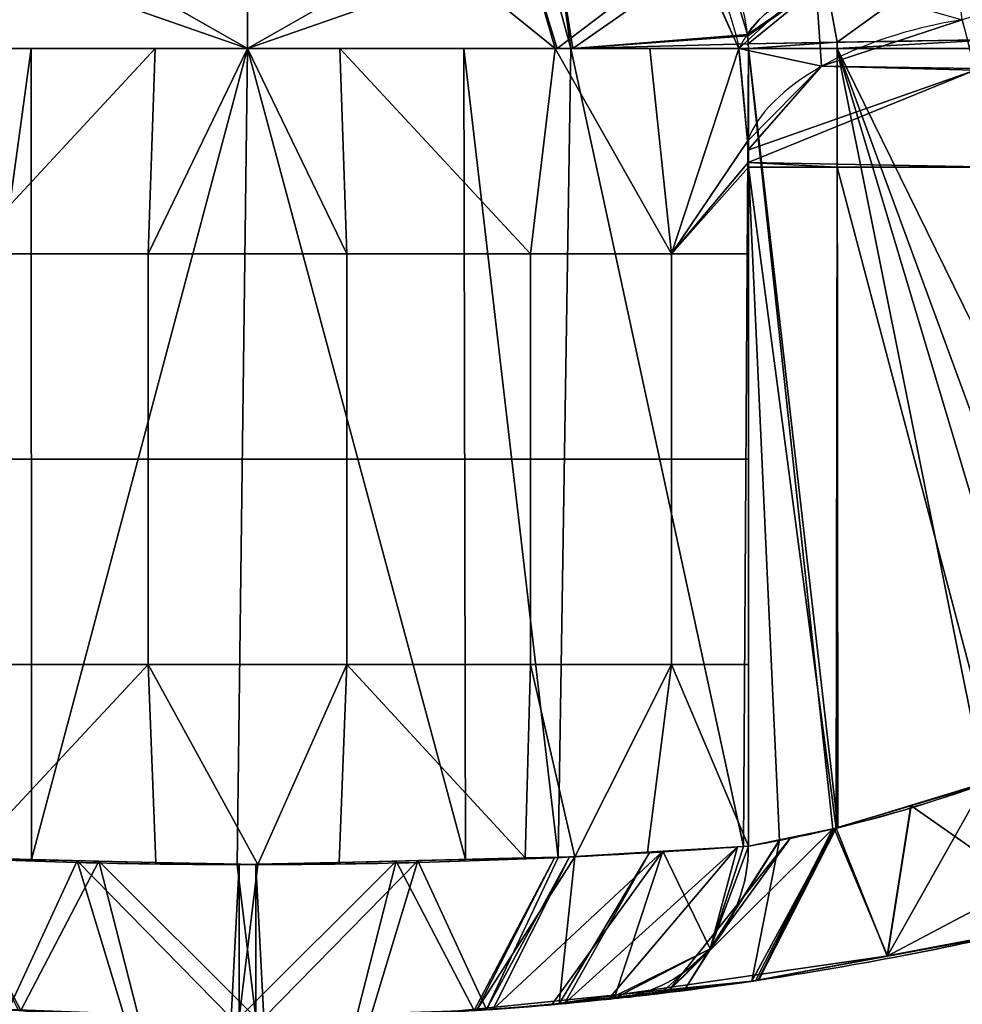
# Model space of a CAD drawing. Header units: millimetres. Extents: x -72 to 72, y -168 to 68.
# Tile 18 of 205: x -4 to 14, y -68 to -48. Entities that reach past the tile are written whole.
import ezdxf

# ---------------------------------------------------------------- set-up
doc = ezdxf.new("R2010")
doc.units = ezdxf.units.MM
doc.layers.add('100', color=7, linetype='Continuous', true_color=0xffffff)

msp = doc.modelspace()

# ---------------------------------------------------------------- linework, layer by layer
at = {"layer": '100', "color": 163, "linetype": 'Continuous'}
for p, q in [((9.798, -64.637, 101), (9.798, -49.039, 101)), ((9.798, -51.356, 77), (9.798, -64.637, 77))]:
    msp.add_line(p, q, dxfattribs=at)
at = {"layer": '100', "color": 163, "linetype": 'Continuous', "extrusion": (0, 0, -1)}
for centre, radius, start, end in [((0, 0, -94), 68, 283.06797, 256.93203), ((0, 0, -81), 65, 283.06797, 256.93203), ((0, 0, -97), 51.024, 286.7388, 253.2612), ((0, 0, -80.215), 50.45, 286.0923, 253.9077)]:
    msp.add_arc(centre, radius, start, end, dxfattribs=at)
at = {"layer": '100', "color": 163, "linetype": 'Continuous'}
for centre, radius, start, end in [((0, 0, 84), 68, 283.06797, 256.93203), ((0, 0, 81), 53.418, 285.9698, 254.0302)]:
    msp.add_arc(centre, radius, start, end, dxfattribs=at)
at = {"layer": '100', "color": 163, "linetype": 'Continuous', "extrusion": (0.136165, -0.869628, 0.474559)}
msp.add_arc((6.659, 41.846, 80.136), 5, 93.5678, 161.7399, dxfattribs=at)
at = {"layer": '100', "color": 163, "linetype": 'Continuous', "extrusion": (0.110686, -0.941471, -0.318404)}
msp.add_arc((8.907, 112.635, 14.821), 5, 192.3972, 266.748, dxfattribs=at)
at = {"layer": '100', "color": 163, "linetype": 'Continuous', "extrusion": (0.104531, -0.86556, 0.489775)}
msp.add_arc((8.467, 40.56, 82.706), 5, 94.5387, 166.1485, dxfattribs=at)
at = {"layer": '100', "color": 163, "linetype": 'Continuous', "extrusion": (0.016412, -0.999865, 0)}
msp.add_arc((13.892, 102, 49.097), 5, 191.5366, 270, dxfattribs=at)
at = {"layer": '100', "color": 163, "linetype": 'Continuous', "extrusion": (0, -1, 0)}
for centre, radius, start, end in [((0, 99, 49.039), 10, 11.537, 168.463), ((0, 79, 49.039), 10, 196.0098, 343.9902), ((14.697, 102, 49.039), 5, 191.537, 270), ((14.697, 76, 51.356), 5, 90, 168.463)]:
    msp.add_arc(centre, radius, start, end, dxfattribs=at)
at = {"layer": '100', "color": 163, "linetype": 'Continuous', "extrusion": (-0.199955, -0.021217, 0.979575)}
msp.add_arc((65, 20.188, 98.349), 3, 0, 84.0659, dxfattribs=at)
at = {"layer": '100', "color": 163, "linetype": 'Continuous', "extrusion": (-0.199955, -0.021217, -0.979575)}
msp.add_arc((65, 15.604, -76.015), 3, 275.9341, 0, dxfattribs=at)
at = {"layer": '100', "color": 163, "linetype": 'Continuous'}
for points in [[(13.984, -48.473, 80.215), (13.915, -47.9, 79.89), (13.835, -47.324, 79.57), (13.744, -46.748, 79.256)], [(8.709, -47.021, 74.844), (9.167, -47.637, 75.291), (9.472, -48.309, 75.755), (9.612, -49.039, 76.242)], [(9.784, -48.762, 101.036), (9.703, -48.16, 101.286), (9.527, -47.579, 101.518), (9.255, -47.021, 101.735)], [(14.697, -51.356, 81), (14.458, -50.341, 81), (14.213, -49.351, 80.73), (13.984, -48.473, 80.215)], [(9.612, -49.039, 76.242), (9.675, -49.643, 76.462), (9.731, -50.247, 76.685), (9.78, -50.85, 76.913)], [(9.798, -49.039, 101), (9.798, -49.007, 101), (9.798, -48.975, 101), (9.797, -48.943, 101)]]:
    msp.add_open_spline(points, degree=3, dxfattribs=at)
for points, knots in [([(9.797, -48.943, 101), (9.796, -48.89, 101), (9.793, -48.836, 101.009), (9.786, -48.778, 101.03), (9.785, -48.77, 101.033), (9.784, -48.762, 101.036)], [0, 0, 0, 0, 0.86336, 0.86336, 1, 1, 1, 1]), ([(9.78, -50.85, 76.913), (9.79, -50.982, 76.963), (9.796, -51.124, 76.989), (9.798, -51.296, 76.999), (9.798, -51.326, 77), (9.798, -51.356, 77)], [0, 0, 0, 0, 0.824878, 0.824878, 1, 1, 1, 1]), ([(9.798, -64.637, 101), (10.034, -64.597, 99.846), (10.678, -64.489, 98.81), (12.479, -64.053, 97.373), (13.593, -63.727, 97), (14.697, -63.317, 97)], [0, 0, 0, 0, 0.5, 0.5, 1, 1, 1, 1]), ([(14.697, -63.317, 81), (13.592, -63.727, 81), (12.484, -64.052, 80.63), (10.677, -64.489, 79.189), (10.034, -64.597, 78.155), (9.798, -64.637, 77)], [0, 0, 0, 0, 0.5, 0.5, 1, 1, 1, 1]), ([(9.798, -64.637, 77), (9.337, -64.671, 74.742), (8.106, -64.764, 72.709), (4.544, -64.934, 69.8), (2.298, -65, 69), (-2.297, -65, 69), (-4.549, -64.934, 69.804), (-8.1, -64.764, 72.704), (-9.337, -64.671, 74.742), (-9.798, -64.637, 77)], [0, 0, 0, 0, 0.25, 0.25, 0.5, 0.5, 0.75, 0.75, 1, 1, 1, 1]), ([(-9.798, -64.637, 101), (-9.337, -64.671, 103.258), (-8.106, -64.764, 105.291), (-4.544, -64.934, 108.2), (-2.298, -65, 109), (2.297, -65, 109), (4.549, -64.934, 108.196), (8.1, -64.764, 105.296), (9.337, -64.671, 103.258), (9.798, -64.637, 101)], [0, 0, 0, 0, 0.25, 0.25, 0.5, 0.5, 0.75, 0.75, 1, 1, 1, 1]), ([(15.375, -66.239, 94), (13.516, -66.671, 94), (11.676, -67.007, 94.593), (8.671, -67.462, 96.873), (7.574, -67.578, 98.53), (7.175, -67.62, 100.4)], [0, 0, 0, 0, 0.5, 0.5, 1, 1, 1, 1]), ([(7.175, -67.62, 77.6), (7.574, -67.578, 79.467), (8.67, -67.462, 81.126), (11.669, -67.008, 83.403), (13.518, -66.67, 84), (15.375, -66.239, 84)], [0, 0, 0, 0, 0.5, 0.5, 1, 1, 1, 1]), ([(-7.175, -67.62, 77.6), (-6.829, -67.657, 75.978), (-5.885, -67.758, 74.537), (-3.272, -67.934, 72.536), (-1.639, -68, 71.998), (1.654, -68, 72.002), (3.278, -67.934, 72.538), (5.895, -67.757, 74.548), (6.829, -67.657, 75.978), (7.175, -67.62, 77.6)], [0, 0, 0, 0, 0.25, 0.25, 0.5, 0.5, 0.75, 0.75, 1, 1, 1, 1]), ([(7.175, -67.62, 100.4), (6.829, -67.657, 102.022), (5.885, -67.758, 103.463), (3.272, -67.934, 105.464), (1.639, -68, 106.002), (-1.654, -68, 105.998), (-3.278, -67.934, 105.462), (-5.895, -67.757, 103.452), (-6.829, -67.657, 102.022), (-7.175, -67.62, 100.4)], [0, 0, 0, 0, 0.25, 0.25, 0.5, 0.5, 0.75, 0.75, 1, 1, 1, 1])]:
    msp.add_open_spline(points, degree=3, knots=knots, dxfattribs=at)
for points in [[(14.207, -46.986, 97.321), (11.312, -47.707, 98.446), (11.534, -48.914, 98.127)], [(11.534, -48.914, 98.127), (14.695, -48.862, 97), (14.207, -46.986, 97.321)], [(-5.777, -47.021, 106.731), (-6.325, -49.039, 106.746), (0, -49.039, 109)], [(0, -49.039, 69), (-6.017, -49.039, 71.013), (-3.536, -47.021, 70.021)], [(-5.44, -47.021, 71.795), (-3.536, -47.021, 70.021), (-6.017, -49.039, 71.013)], [(0, -49.039, 109), (0, -47.021, 108.65), (-5.777, -47.021, 106.731)], [(-3.536, -47.021, 70.021), (0, -47.021, 70.021), (0, -49.039, 69)], [(0, -49.039, 69), (0, -47.021, 70.021), (3.536, -47.021, 70.021)], [(3.536, -47.021, 70.021), (6.017, -49.039, 71.013), (0, -49.039, 69)], [(0, -49.039, 109), (6.325, -49.039, 106.746), (5.777, -47.021, 106.731)], [(5.777, -47.021, 106.731), (0, -47.021, 108.65), (0, -49.039, 109)], [(6.017, -49.039, 71.013), (3.536, -47.021, 70.021), (5.44, -47.021, 71.795)], [(5.44, -47.021, 71.795), (6.059, -49.039, 71.074), (6.017, -49.039, 71.013)], [(6.059, -49.039, 71.074), (5.44, -47.021, 71.795), (8.709, -47.021, 74.844)], [(6.047, -47.021, 106.343), (5.777, -47.021, 106.731), (6.325, -49.039, 106.746)], [(6.325, -49.039, 106.746), (6.365, -49.039, 106.68), (6.047, -47.021, 106.343)], [(9.255, -47.021, 101.735), (6.047, -47.021, 106.343), (6.365, -49.039, 106.68)], [(8.709, -47.021, 74.844), (9.612, -49.039, 76.242), (6.059, -49.039, 71.074)], [(6.365, -49.039, 106.68), (9.784, -48.762, 101.036), (9.255, -47.021, 101.735)], [(11.11, -47.656, 78.347), (9.612, -49.039, 76.242), (9.164, -48.037, 75.548)], [(9.52, -47.893, 101.385), (9.784, -48.762, 101.036), (11.312, -47.707, 98.446)], [(9.612, -49.039, 76.242), (11.11, -47.656, 78.347), (11.232, -49.385, 79.192)], [(11.312, -47.707, 98.446), (9.784, -48.762, 101.036), (9.787, -48.786, 101.027)], [(11.312, -47.707, 98.446), (9.787, -48.786, 101.027), (9.797, -48.943, 101)], [(9.797, -48.943, 101), (11.534, -48.914, 98.127), (11.312, -47.707, 98.446)], [(13.984, -48.473, 80.215), (11.232, -49.385, 79.192), (11.11, -47.656, 78.347)], [(11.232, -49.385, 79.192), (13.984, -48.473, 80.215), (14.228, -49.426, 80.662)], [(9.787, -48.786, 101.027), (9.784, -48.762, 101.036), (6.365, -49.039, 106.68)], [(6.365, -49.039, 106.68), (9.797, -48.943, 101), (9.787, -48.786, 101.027)], [(11.534, -48.914, 98.127), (9.797, -48.943, 101), (9.798, -49.039, 101)], [(9.798, -49.039, 101), (11.535, -49.039, 98.127), (11.534, -48.914, 98.127)], [(14.695, -48.862, 97), (11.534, -48.914, 98.127), (11.535, -49.039, 98.127)], [(11.535, -49.039, 98.127), (14.697, -49.039, 97), (14.695, -48.862, 97)], [(-4.235, -49.039, 107.491), (-6.325, -49.039, 106.746), (-6.405, -64.845, 106.679)], [(-6.405, -64.845, 106.679), (-4.227, -64.899, 107.493), (-4.235, -49.039, 107.491)], [(-5.538, -53.054, 70.673), (-6.017, -49.039, 71.013), (-1.806, -49.039, 69.604)], [(-1.806, -49.039, 69.604), (-1.944, -53.054, 69.191), (-5.538, -53.054, 70.673)], [(0, -49.039, 109), (-4.235, -49.039, 107.491), (-4.227, -64.899, 107.493)], [(-4.227, -64.899, 107.493), (-0.201, -65, 108.998), (0, -49.039, 109)], [(-1.944, -53.054, 69.191), (-1.806, -49.039, 69.604), (0, -49.039, 69)], [(0, -49.039, 69), (1.944, -53.054, 69.191), (-1.944, -53.054, 69.191)], [(0, -49.039, 109), (-0.201, -65, 108.998), (4.264, -64.901, 107.536)], [(4.264, -64.901, 107.536), (4.235, -49.039, 107.491), (0, -49.039, 109)], [(0, -49.039, 69), (1.806, -49.039, 69.604), (1.944, -53.054, 69.191)], [(1.806, -49.039, 69.604), (6.017, -49.039, 71.013), (5.538, -53.054, 70.673)], [(5.538, -53.054, 70.673), (1.944, -53.054, 69.191), (1.806, -49.039, 69.604)], [(4.235, -49.039, 107.491), (4.264, -64.901, 107.536), (6.075, -64.861, 106.943)], [(6.075, -64.861, 106.943), (6.325, -49.039, 106.746), (4.235, -49.039, 107.491)], [(8.295, -53.054, 73.415), (5.538, -53.054, 70.673), (6.017, -49.039, 71.013)], [(6.017, -49.039, 71.013), (7.869, -49.039, 73.707), (8.295, -53.054, 73.415)], [(6.325, -49.039, 106.746), (6.075, -64.861, 106.943), (9.706, -64.644, 101.407)], [(9.706, -64.644, 101.407), (9.798, -49.039, 101), (6.325, -49.039, 106.746)], [(6.365, -49.039, 106.68), (9.798, -49.039, 101), (9.797, -48.943, 101)], [(8.295, -53.054, 73.415), (7.869, -49.039, 73.707), (9.612, -49.039, 76.242)], [(9.612, -49.039, 76.242), (9.78, -50.85, 76.913), (8.295, -53.054, 73.415)], [(11.232, -49.385, 79.192), (9.78, -50.85, 76.913), (9.612, -49.039, 76.242)], [(9.706, -64.644, 101.407), (9.798, -64.637, 101), (9.798, -49.039, 101)], [(9.798, -49.039, 101), (11.448, -64.302, 98.199), (11.548, -64.273, 98.159)], [(9.798, -49.039, 101), (9.798, -64.637, 101), (11.448, -64.302, 98.199)], [(11.548, -64.273, 98.159), (11.535, -49.039, 98.127), (9.798, -49.039, 101)], [(11.535, -49.039, 98.127), (14.303, -56.553, 97.016), (14.697, -55.475, 97)], [(14.697, -59.603, 97), (11.535, -49.039, 98.127), (14.415, -63.42, 97.008)], [(11.535, -49.039, 98.127), (11.548, -64.273, 98.159), (14.415, -63.42, 97.008)], [(14.697, -59.603, 97), (14.303, -56.553, 97.016), (11.535, -49.039, 98.127)], [(14.697, -55.475, 97), (14.697, -49.039, 97), (11.535, -49.039, 98.127)], [(9.787, -51.025, 76.948), (9.78, -50.85, 76.913), (11.232, -49.385, 79.192)], [(11.232, -49.385, 79.192), (14.236, -49.461, 80.668), (9.787, -51.025, 76.948)], [(9.797, -51.265, 76.997), (9.787, -51.025, 76.948), (14.236, -49.461, 80.668)], [(14.236, -49.461, 80.668), (14.697, -51.356, 81), (9.797, -51.265, 76.997)], [(14.228, -49.426, 80.662), (14.236, -49.461, 80.668), (11.232, -49.385, 79.192)], [(8.295, -53.054, 73.415), (9.78, -50.85, 76.913), (9.797, -51.265, 76.997)], [(9.797, -51.265, 76.997), (9.798, -51.356, 77), (8.295, -53.054, 73.415)], [(9.798, -51.356, 77), (9.798, -53.054, 77), (8.295, -53.054, 73.415)], [(9.797, -51.265, 76.997), (14.697, -51.356, 81), (11.535, -51.356, 79.873)], [(11.535, -51.356, 79.873), (9.798, -51.356, 77), (9.797, -51.265, 76.997)], [(9.798, -51.356, 77), (11.535, -51.356, 79.873), (11.515, -64.286, 79.857)], [(11.515, -64.286, 79.857), (10.41, -64.526, 78.574), (9.798, -51.356, 77)], [(10.41, -64.526, 78.574), (9.798, -64.637, 77), (9.798, -51.356, 77)], [(14.697, -63.317, 81), (11.515, -64.286, 79.857), (11.535, -51.356, 79.873)], [(11.535, -51.356, 79.873), (14.697, -51.356, 81), (14.697, -63.317, 81)], [(-1.944, -53.054, 69.191), (-1.944, -57.068, 69.191), (-5.538, -57.068, 70.673), (-5.538, -53.054, 70.673)], [(1.944, -53.054, 69.191), (1.944, -57.068, 69.191), (-1.944, -57.068, 69.191), (-1.944, -53.054, 69.191)], [(5.538, -53.054, 70.673), (5.538, -57.068, 70.673), (1.944, -57.068, 69.191), (1.944, -53.054, 69.191)], [(8.295, -53.054, 73.415), (8.295, -57.068, 73.415), (5.538, -57.068, 70.673), (5.538, -53.054, 70.673)], [(9.798, -53.054, 77), (9.798, -57.068, 77), (8.295, -57.068, 73.415), (8.295, -53.054, 73.415)], [(-1.944, -57.068, 69.191), (-1.944, -61.083, 69.191), (-5.538, -61.083, 70.673), (-5.538, -57.068, 70.673)], [(1.944, -57.068, 69.191), (1.944, -61.083, 69.191), (-1.944, -61.083, 69.191), (-1.944, -57.068, 69.191)], [(5.538, -57.068, 70.673), (5.538, -61.083, 70.673), (1.944, -61.083, 69.191), (1.944, -57.068, 69.191)], [(8.295, -57.068, 73.415), (8.295, -61.083, 73.415), (5.538, -61.083, 70.673), (5.538, -57.068, 70.673)], [(9.798, -57.068, 77), (9.798, -61.083, 77), (8.295, -61.083, 73.415), (8.295, -57.068, 73.415)], [(-5.476, -64.874, 70.861), (-5.538, -61.083, 70.673), (-1.944, -61.083, 69.191)], [(-1.944, -61.083, 69.191), (-1.792, -64.956, 69.655), (-5.476, -64.874, 70.861)], [(-1.944, -61.083, 69.191), (1.944, -61.083, 69.191), (0.201, -65, 69.002)], [(0.201, -65, 69.002), (-1.792, -64.956, 69.655), (-1.944, -61.083, 69.191)], [(1.944, -61.083, 69.191), (1.792, -64.96, 69.597), (0.201, -65, 69.002)], [(5.432, -64.869, 70.957), (1.792, -64.96, 69.597), (1.944, -61.083, 69.191)], [(1.944, -61.083, 69.191), (5.538, -61.083, 70.673), (5.432, -64.869, 70.957)], [(6.405, -64.845, 71.321), (5.432, -64.869, 70.957), (5.538, -61.083, 70.673)], [(6.405, -64.845, 71.321), (5.538, -61.083, 70.673), (8.295, -61.083, 73.415)], [(8.295, -61.083, 73.415), (7.824, -64.758, 73.696), (6.405, -64.845, 71.321)], [(9.798, -64.637, 77), (7.824, -64.758, 73.696), (8.295, -61.083, 73.415)], [(8.295, -61.083, 73.415), (9.798, -61.083, 77), (9.798, -64.637, 77)], [(12.98, -63.84, 80.383), (14.697, -63.317, 81), (15.177, -65.383, 81.879)], [(12.521, -66.78, 95.007), (15.375, -66.239, 94), (14.415, -63.42, 97.008)], [(14.415, -63.42, 97.008), (12.982, -63.846, 97.584), (12.521, -66.78, 95.007)], [(12.521, -66.78, 95.007), (12.982, -63.846, 97.584), (11.48, -64.293, 98.186)], [(11.515, -64.286, 79.857), (12.98, -63.84, 80.383), (12.516, -66.79, 83.058)], [(15.177, -65.383, 81.879), (12.516, -66.79, 83.058), (12.98, -63.84, 80.383)], [(8.208, -67.501, 97.932), (9.936, -67.27, 95.92), (11.448, -64.302, 98.199)], [(11.448, -64.302, 98.199), (10.631, -64.468, 99.587), (8.208, -67.501, 97.932)], [(11.483, -64.293, 79.819), (10.001, -67.255, 82.075), (9.865, -67.281, 82.021)], [(10.41, -64.526, 78.574), (11.483, -64.293, 79.819), (9.865, -67.281, 82.021)], [(9.936, -67.27, 95.92), (9.992, -67.26, 95.9), (11.448, -64.302, 98.199)], [(9.992, -67.26, 95.9), (11.48, -64.293, 98.186), (11.448, -64.302, 98.199)], [(11.48, -64.293, 98.186), (9.992, -67.26, 95.9), (12.521, -66.78, 95.007)], [(12.516, -66.79, 83.058), (10.001, -67.255, 82.075), (11.515, -64.286, 79.857)], [(10.001, -67.255, 82.075), (11.483, -64.293, 79.819), (11.515, -64.286, 79.857)], [(9.05, -66.645, 100.804), (8.208, -67.501, 97.932), (10.631, -64.468, 99.587)], [(10.631, -64.468, 99.587), (9.798, -64.637, 101), (9.05, -66.645, 100.804)], [(9.586, -64.65, 76.645), (7.059, -67.632, 77.322), (6.201, -67.717, 75.276)], [(6.201, -67.717, 75.276), (7.874, -64.755, 73.779), (9.586, -64.65, 76.645)], [(7.059, -67.632, 77.322), (9.586, -64.65, 76.645), (9.05, -66.645, 77.196)], [(9.706, -64.644, 101.407), (8.122, -64.739, 103.823), (9.05, -66.645, 100.804)], [(9.865, -67.281, 82.021), (8.551, -67.447, 79.862), (10.41, -64.526, 78.574)], [(8.551, -67.447, 79.862), (10.403, -64.527, 78.555), (10.41, -64.526, 78.574)], [(10.403, -64.527, 78.555), (8.551, -67.447, 79.862), (9.05, -66.645, 77.196)], [(9.05, -66.645, 77.196), (9.798, -64.637, 77), (10.403, -64.527, 78.555)], [(9.586, -64.65, 76.645), (9.798, -64.637, 77), (9.05, -66.645, 77.196)], [(9.05, -66.645, 100.804), (9.798, -64.637, 101), (9.706, -64.644, 101.407)], [(-4.678, -67.835, 73.667), (-6.075, -64.861, 71.057), (-3.33, -64.922, 70.158)], [(-2.909, -64.932, 107.986), (-6.012, -64.855, 106.826), (-4.432, -67.854, 104.551)], [(-4.482, -67.852, 104.536), (-4.432, -67.854, 104.551), (-6.012, -64.855, 106.826)], [(2.909, -64.932, 70.014), (6.012, -64.855, 71.174), (4.432, -67.854, 73.449)], [(4.678, -67.835, 104.333), (6.075, -64.861, 106.943), (3.33, -64.922, 107.842)], [(4.482, -67.852, 73.464), (4.432, -67.854, 73.449), (6.012, -64.855, 71.174)], [(4.482, -67.852, 73.464), (6.012, -64.855, 71.174), (6.405, -64.845, 71.321)], [(6.095, -67.725, 75.165), (4.482, -67.852, 73.464), (6.405, -64.845, 71.321)], [(6.298, -64.847, 106.603), (4.678, -67.835, 104.333), (4.8, -67.83, 104.286)], [(4.678, -67.835, 104.333), (6.298, -64.847, 106.603), (6.075, -64.861, 106.943)], [(8.122, -64.739, 103.823), (6.298, -64.847, 106.603), (4.8, -67.83, 104.286)], [(4.8, -67.83, 104.286), (5.96, -67.728, 102.388), (8.122, -64.739, 103.823)], [(8.122, -64.739, 103.823), (5.96, -67.728, 102.388), (7.175, -67.62, 100.4)], [(6.405, -64.845, 71.321), (7.874, -64.755, 73.779), (6.095, -67.725, 75.165)], [(6.201, -67.717, 75.276), (6.095, -67.725, 75.165), (7.874, -64.755, 73.779)], [(7.175, -67.62, 100.4), (9.05, -66.645, 100.804), (8.122, -64.739, 103.823)], [(-3.33, -64.922, 70.158), (-2.424, -67.92, 72.809), (-4.678, -67.835, 73.667)], [(-4.432, -67.854, 104.551), (-2.148, -67.924, 105.244), (-2.909, -64.932, 107.986)], [(-3.33, -64.922, 70.158), (-0.163, -64.992, 69.121), (-0.32, -67.999, 72.007)], [(-0.32, -67.999, 72.007), (-2.424, -67.92, 72.809), (-3.33, -64.922, 70.158)], [(-2.909, -64.932, 107.986), (-2.148, -67.924, 105.244), (0.164, -67.994, 105.946)], [(0.164, -67.994, 105.946), (-0.201, -65, 108.998), (-2.909, -64.932, 107.986)], [(-0.163, -64.992, 69.121), (-0.164, -67.994, 72.054), (-0.32, -67.999, 72.007)], [(0.164, -67.994, 105.946), (0.163, -64.992, 108.879), (-0.201, -65, 108.998)], [(2.909, -64.932, 70.014), (2.148, -67.924, 72.756), (-0.164, -67.994, 72.054)], [(-0.164, -67.994, 72.054), (0.201, -65, 69.002), (2.909, -64.932, 70.014)], [(-0.164, -67.994, 72.054), (-0.163, -64.992, 69.121), (0.201, -65, 69.002)], [(3.33, -64.922, 107.842), (0.163, -64.992, 108.879), (0.32, -67.999, 105.993)], [(0.163, -64.992, 108.879), (0.164, -67.994, 105.946), (0.32, -67.999, 105.993)], [(0.32, -67.999, 105.993), (2.424, -67.92, 105.191), (3.33, -64.922, 107.842)], [(4.432, -67.854, 73.449), (2.148, -67.924, 72.756), (2.909, -64.932, 70.014)], [(3.33, -64.922, 107.842), (2.424, -67.92, 105.191), (4.678, -67.835, 104.333)], [(14.889, -66.35, 83.987), (12.516, -66.79, 83.058), (15.177, -65.383, 81.879)], [(15.375, -66.239, 94), (12.485, -66.787, 95.02), (14.889, -66.35, 83.987)], [(12.485, -66.787, 95.02), (12.486, -66.795, 83.047), (14.889, -66.35, 83.987)], [(5.852, -67.748, 80.326), (12.485, -66.787, 95.02), (9.936, -67.27, 95.92)], [(9.865, -67.281, 82.021), (12.485, -66.787, 95.02), (5.852, -67.748, 80.326)], [(9.05, -66.645, 77.196), (7.175, -67.62, 77.6), (7.059, -67.632, 77.322)], [(8.551, -67.447, 79.862), (7.175, -67.62, 77.6), (9.05, -66.645, 77.196)], [(9.05, -66.645, 100.804), (7.175, -67.62, 100.4), (8.077, -67.519, 98.084)], [(8.077, -67.519, 98.084), (8.208, -67.501, 97.932), (9.05, -66.645, 100.804)], [(9.865, -67.281, 82.021), (12.486, -66.795, 83.047), (12.485, -66.787, 95.02)], [(9.936, -67.27, 95.92), (5.852, -67.748, 97.674), (3.74, -67.897, 94.308)], [(3.74, -67.897, 94.308), (5.852, -67.748, 80.326), (9.936, -67.27, 95.92)], [(5.852, -67.748, 97.674), (9.936, -67.27, 95.92), (8.077, -67.519, 98.084)], [(5.852, -67.748, 80.326), (7.175, -67.62, 77.6), (9.865, -67.281, 82.021)], [(5.852, -67.748, 97.674), (8.077, -67.519, 98.084), (7.175, -67.62, 100.4)], [(4.482, -67.852, 73.464), (6.201, -67.717, 75.276), (5.402, -67.785, 76.389)], [(5.402, -67.785, 101.611), (7.175, -67.62, 100.4), (4.8, -67.83, 104.286)], [(7.175, -67.62, 77.6), (5.852, -67.748, 80.326), (5.402, -67.785, 76.389)], [(5.402, -67.785, 76.389), (6.201, -67.717, 75.276), (7.175, -67.62, 77.6)], [(7.175, -67.62, 100.4), (5.402, -67.785, 101.611), (5.852, -67.748, 97.674)]]:
    msp.add_3dface(points, dxfattribs=at)

doc.saveas('drawing.dxf')
